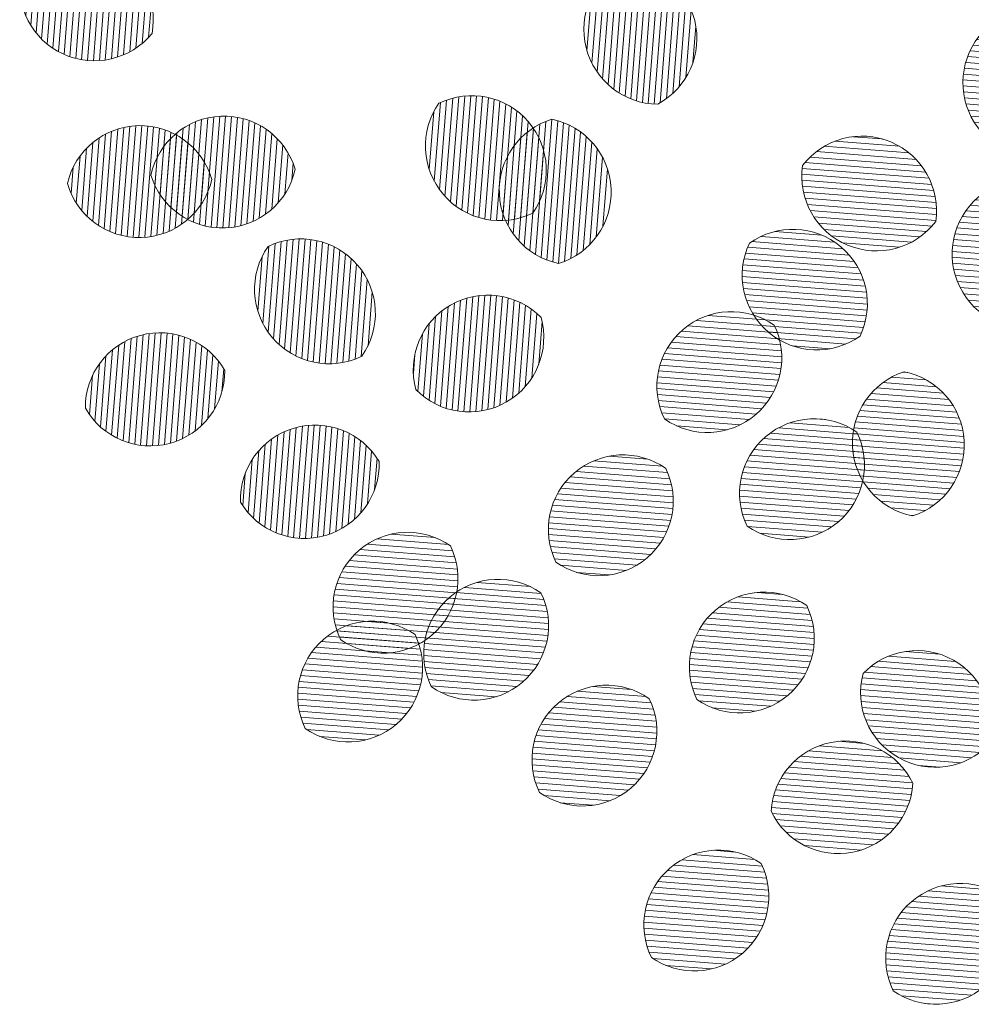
# Model space of a CAD drawing. Header units: metres. Extents: x 196651 to 397723, y 354703 to 710691.
# Tile 1 of 256: x 197861.79 to 197863.38, y 354703.01 to 354704.66. Entities that reach past the tile are written whole.
import ezdxf

# ---------------------------------------------------------------- set-up
doc = ezdxf.new("R2010")
doc.units = ezdxf.units.M
doc.header["$MEASUREMENT"] = 0
doc.layers.add('0_Ontwerplijnen_bomen', color=7, linetype='Continuous', lineweight=40)
doc.layers.add('N-WE-GR-BOOM-PRESENTATIE-S', color=90, linetype='Continuous', lineweight=5)
pattern_1 = [(85.53142594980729, (0, 0), (-0.01995502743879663, 0.001559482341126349), [])]
pattern_2 = [(175.5314259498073, (0, 0), (-0.001559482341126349, -0.01995502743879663), [])]

# ---------------------------------------------------------------- blocks, each defined once
blk = doc.blocks.new('BOOM_PRESENTATIE')
at = {"layer": 'N-WE-GR-BOOM-PRESENTATIE-S'}
h = blk.add_hatch(dxfattribs=at)
h.set_pattern_fill('ANSI31', color=98, scale=0.006304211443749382, angle=40.53142594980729, style=0)
h.set_pattern_definition(pattern_1)
edge = h.paths.add_edge_path()
edge.add_arc((-3.510398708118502, -0.4038431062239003), 0.25216845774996, 169.7771322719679, 245.2996200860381)
edge.add_arc((-3.510398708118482, -0.4038431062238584), 0.2521684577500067, 245.299620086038, 320.822107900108)
edge.add_arc((-3.563085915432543, -0.5183913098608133), 0.2521684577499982, 349.7771322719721, 425.2996200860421)
edge.add_arc((-3.563085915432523, -0.5183913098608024), 0.2521684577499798, 65.29962008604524, 140.8221079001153)
h = blk.add_hatch(dxfattribs=at)
h.set_pattern_fill('ANSI31', color=106, scale=0.006304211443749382, angle=40.53142594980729, style=0)
h.set_pattern_definition(pattern_1)
edge = h.paths.add_edge_path()
edge.add_arc((-1.602727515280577, -0.5504164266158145), 0.2521684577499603, 118.4514437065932, 193.9739315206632)
edge.add_arc((-1.602727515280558, -0.55041642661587), 0.2521684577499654, 193.9739315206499, 269.49641933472)
edge.add_arc((-1.725080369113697, -0.5808632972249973), 0.2521684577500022, 298.4514437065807, 373.9739315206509)
edge.add_arc((-1.72508036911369, -0.5808632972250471), 0.2521684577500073, 13.9739315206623, 89.49641933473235)
h = blk.add_hatch(dxfattribs=at)
h.set_pattern_fill('ANSI31', color=60, scale=0.006304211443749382, angle=130.5314259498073, style=0)
h.set_pattern_definition(pattern_2)
edge = h.paths.add_edge_path()
edge.add_arc((-0.4277707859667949, -0.7976534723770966), 0.2521684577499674, 316.8764723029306, 392.3989601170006)
edge.add_arc((-0.4277707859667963, -0.7976534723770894), 0.2521684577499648, 32.39896011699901, 107.9214479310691)
edge.add_arc((-0.3213131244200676, -0.7300960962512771), 0.2521684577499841, 136.8764723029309, 212.3989601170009)
edge.add_arc((-0.3213131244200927, -0.7300960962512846), 0.2521684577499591, 212.3989601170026, 287.9214479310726)
h = blk.add_hatch(dxfattribs=at)
h.set_pattern_fill('ANSI31', color=98, scale=0.006304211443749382, angle=40.53142594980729, style=0)
h.set_pattern_definition(pattern_1)
edge = h.paths.add_edge_path()
edge.add_arc((-2.138396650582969, -0.9441318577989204), 0.2521684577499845, 145.0089381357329, 220.531425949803)
edge.add_arc((-2.138396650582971, -0.9441318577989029), 0.2521684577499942, 220.5314259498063, 296.0539137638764)
edge.add_arc((-2.234226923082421, -1.026069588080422), 0.2521684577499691, 325.0089381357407, 400.5314259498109)
edge.add_arc((-2.234226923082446, -1.026069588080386), 0.2521684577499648, 40.53142594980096, 116.053913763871)
h = blk.add_hatch(dxfattribs=at)
h.set_pattern_fill('ANSI31', color=98, scale=0.006304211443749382, angle=40.53142594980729, style=0)
h.set_pattern_definition(pattern_1)
edge = h.paths.add_edge_path()
edge.add_arc((-3.077466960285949, -0.9691685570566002), 0.2521684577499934, 196.8431200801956, 272.3656078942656)
edge.add_arc((-3.077466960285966, -0.9691685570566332), 0.2521684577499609, 272.3656078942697, 347.8880957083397)
edge.add_arc((-3.07226271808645, -1.095145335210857), 0.2521684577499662, 16.84312008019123, 92.36560789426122)
edge.add_arc((-3.072262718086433, -1.095145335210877), 0.2521684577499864, 92.36560789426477, 167.8880957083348)
h = blk.add_hatch(dxfattribs=at)
h.set_pattern_fill('ANSI31', color=106, scale=0.006304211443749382, angle=40.53142594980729, style=0)
h.set_pattern_definition(pattern_1)
edge = h.paths.add_edge_path()
edge.add_arc((-1.888884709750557, -1.09441961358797), 0.2521684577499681, 107.1425814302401, 182.6650692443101)
edge.add_arc((-1.888884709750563, -1.094419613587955), 0.2521684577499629, 182.6650692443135, 258.1875570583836)
edge.add_arc((-2.014832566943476, -1.100282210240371), 0.252168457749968, 287.1425814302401, 362.6650692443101)
edge.add_arc((-2.014832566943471, -1.100282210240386), 0.2521684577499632, 2.665069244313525, 78.18755705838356)
h = blk.add_hatch(dxfattribs=at)
h.set_pattern_fill('ANSI31', color=98, scale=0.006304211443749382, angle=40.53142594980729, style=0)
h.set_pattern_definition(pattern_1)
edge = h.paths.add_edge_path()
edge.add_arc((-3.35878692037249, -1.001144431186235), 0.25216845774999, 196.0092300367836, 271.5317178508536)
edge.add_arc((-3.3587869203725, -1.001144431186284), 0.252168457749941, 271.531717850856, 347.0542056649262)
edge.add_arc((-3.355416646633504, -1.12718360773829), 0.2521684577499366, 16.0092300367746, 91.53171785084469)
edge.add_arc((-3.355416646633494, -1.127183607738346), 0.2521684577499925, 91.53171785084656, 167.0542056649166)
h = blk.add_hatch(dxfattribs=at)
h.set_pattern_fill('ANSI31', color=54, scale=0.006304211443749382, angle=130.5314259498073, style=0)
h.set_pattern_definition(pattern_2)
edge = h.paths.add_edge_path()
edge.add_arc((-0.9148823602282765, -1.162693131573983), 0.252168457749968, 351.5816616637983, 427.1041494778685)
edge.add_arc((-0.9148823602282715, -1.162693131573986), 0.2521684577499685, 67.10414947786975, 142.6266372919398)
edge.add_arc((-0.8658283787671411, -1.046542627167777), 0.2521684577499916, 171.5816616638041, 247.1041494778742)
edge.add_arc((-0.8658283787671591, -1.046542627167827), 0.2521684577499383, 247.1041494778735, 322.6266372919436)
h = blk.add_hatch(dxfattribs=at)
h.set_pattern_fill('ANSI31', color=54, scale=0.006304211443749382, angle=130.5314259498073, style=0)
h.set_pattern_definition(pattern_2)
edge = h.paths.add_edge_path()
edge.add_arc((-0.4752724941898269, -1.354469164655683), 0.2521684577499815, 305.7132664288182, 381.2357542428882)
edge.add_arc((-0.4752724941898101, -1.354469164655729), 0.2521684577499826, 21.23575424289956, 96.75824205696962)
edge.add_arc((-0.3577496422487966, -1.308800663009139), 0.2521684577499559, 125.7132664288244, 201.2357542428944)
edge.add_arc((-0.357749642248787, -1.308800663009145), 0.2521684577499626, 201.2357542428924, 276.7582420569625)
h = blk.add_hatch(dxfattribs=at)
h.set_pattern_fill('ANSI31', color=54, scale=0.006304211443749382, angle=130.5314259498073, style=0)
h.set_pattern_definition(pattern_2)
edge = h.paths.add_edge_path()
edge.add_arc((-1.067565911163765, -1.381245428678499), 0.2521684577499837, 154.4742554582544, 229.9967432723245)
edge.add_arc((-1.067565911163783, -1.381245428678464), 0.2521684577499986, 229.9967432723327, 305.5192310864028)
edge.add_arc((-1.148616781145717, -1.477826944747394), 0.2521684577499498, 334.4742554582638, 409.996743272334)
edge.add_arc((-1.148616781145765, -1.477826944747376), 0.2521684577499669, 49.99674327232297, 125.519231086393)
h = blk.add_hatch(dxfattribs=at)
h.set_pattern_fill('ANSI31', color=98, scale=0.006304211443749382, angle=40.53142594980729, style=0)
h.set_pattern_definition(pattern_1)
edge = h.paths.add_edge_path()
edge.add_arc((-2.716321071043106, -1.428258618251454), 0.2521684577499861, 145.0089381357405, 220.5314259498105)
edge.add_arc((-2.716321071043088, -1.428258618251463), 0.2521684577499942, 220.5314259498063, 296.0539137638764)
edge.add_arc((-2.812151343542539, -1.510196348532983), 0.2521684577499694, 325.0089381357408, 400.5314259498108)
edge.add_arc((-2.812151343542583, -1.510196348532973), 0.2521684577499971, 40.53142594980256, 116.0539137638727)
h = blk.add_hatch(dxfattribs=at)
h.set_pattern_fill('ANSI31', color=98, scale=0.006304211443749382, angle=40.53142594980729, style=0)
h.set_pattern_definition(pattern_1)
edge = h.paths.add_edge_path()
edge.add_arc((-2.242707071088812, -1.590962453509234), 0.2521684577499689, 224.466478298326, 299.988966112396)
edge.add_arc((-2.242707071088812, -1.590962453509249), 0.2521684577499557, 299.9889661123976, 375.5114539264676)
edge.add_arc((-2.179685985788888, -1.700166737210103), 0.2521684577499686, 44.46647829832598, 119.9889661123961)
edge.add_arc((-2.179685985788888, -1.700166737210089), 0.2521684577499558, 119.9889661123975, 195.5114539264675)
h = blk.add_hatch(dxfattribs=at)
h.set_pattern_fill('ANSI31', color=106, scale=0.006304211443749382, angle=130.5314259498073, style=0)
h.set_pattern_definition(pattern_2)
edge = h.paths.add_edge_path()
edge.add_arc((-1.437776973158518, -1.660267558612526), 0.2521684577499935, 235.0089381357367, 310.5314259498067)
edge.add_arc((-1.437776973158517, -1.660267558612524), 0.2521684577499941, 310.5314259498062, 386.0539137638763)
edge.add_arc((-1.355839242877, -1.756097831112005), 0.2521684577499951, 55.00893813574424, 130.5314259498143)
edge.add_arc((-1.355839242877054, -1.756097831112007), 0.2521684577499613, 130.5314259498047, 206.0539137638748)
h = blk.add_hatch(dxfattribs=at)
h.set_pattern_fill('ANSI31', color=98, scale=0.006304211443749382, angle=40.53142594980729, style=0)
h.set_pattern_definition(pattern_1)
edge = h.paths.add_edge_path()
edge.add_arc((-3.321385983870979, -1.705773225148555), 0.2521684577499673, 209.5942214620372, 285.1167092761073)
edge.add_arc((-3.321385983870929, -1.705773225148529), 0.2521684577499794, 285.1167092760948, 360.6391970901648)
edge.add_arc((-3.288504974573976, -1.827494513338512), 0.2521684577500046, 29.59422146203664, 105.1167092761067)
edge.add_arc((-3.288504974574, -1.827494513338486), 0.252168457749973, 105.1167092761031, 180.6391970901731)
h = blk.add_hatch(dxfattribs=at)
h.set_pattern_fill('ANSI31', color=54, scale=0.006304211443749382, angle=130.5314259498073, style=0)
h.set_pattern_definition(pattern_2)
edge = h.paths.add_edge_path()
edge.add_arc((-0.8207541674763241, -1.954656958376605), 0.2521684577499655, 287.853573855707, 363.376061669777)
edge.add_arc((-0.820754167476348, -1.954656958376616), 0.25216845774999, 3.376061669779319, 78.89854948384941)
edge.add_arc((-0.6948887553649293, -1.947231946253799), 0.252168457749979, 107.8535738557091, 183.3760616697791)
edge.add_arc((-0.6948887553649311, -1.947231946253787), 0.2521684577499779, 183.3760616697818, 258.8985494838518)
h = blk.add_hatch(dxfattribs=at)
h.set_pattern_fill('ANSI31', color=98, scale=0.006304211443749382, angle=40.53142594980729, style=0)
h.set_pattern_definition(pattern_1)
edge = h.paths.add_edge_path()
edge.add_arc((-2.799384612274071, -2.01859907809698), 0.2521684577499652, 210.8566809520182, 286.3791687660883)
edge.add_arc((-2.799384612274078, -2.018599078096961), 0.2521684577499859, 286.3791687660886, 361.9016565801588)
edge.add_arc((-2.763829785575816, -2.13956637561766), 0.2521684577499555, 30.85668095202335, 106.3791687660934)
edge.add_arc((-2.763829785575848, -2.139566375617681), 0.2521684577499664, 106.3791687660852, 181.9016565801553)
h = blk.add_hatch(dxfattribs=at)
h.set_pattern_fill('ANSI31', color=106, scale=0.006304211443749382, angle=130.5314259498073, style=0)
h.set_pattern_definition(pattern_2)
edge = h.paths.add_edge_path()
edge.add_arc((-1.158217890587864, -2.022366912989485), 0.2521684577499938, 235.0089381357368, 310.5314259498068)
edge.add_arc((-1.158217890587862, -2.022366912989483), 0.2521684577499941, 310.5314259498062, 386.0539137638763)
edge.add_arc((-1.076280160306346, -2.118197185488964), 0.2521684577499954, 55.00893813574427, 130.5314259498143)
edge.add_arc((-1.076280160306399, -2.118197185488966), 0.2521684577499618, 130.5314259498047, 206.0539137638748)
h = blk.add_hatch(dxfattribs=at)
h.set_pattern_fill('ANSI31', color=106, scale=0.006304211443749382, angle=130.5314259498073, style=0)
h.set_pattern_definition(pattern_2)
edge = h.paths.add_edge_path()
edge.add_arc((-1.804945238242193, -2.144527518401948), 0.2521684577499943, 235.0089381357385, 310.5314259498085)
edge.add_arc((-1.8049452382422, -2.144527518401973), 0.2521684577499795, 310.5314259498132, 386.0539137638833)
edge.add_arc((-1.723007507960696, -2.240357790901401), 0.2521684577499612, 55.00893813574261, 130.5314259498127)
edge.add_arc((-1.723007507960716, -2.240357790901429), 0.2521684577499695, 130.5314259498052, 206.0539137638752)
h = blk.add_hatch(dxfattribs=at)
h.set_pattern_fill('ANSI31', color=98, scale=0.006304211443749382, angle=130.5314259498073, style=0)
h.set_pattern_definition(pattern_2)
edge = h.paths.add_edge_path()
edge.add_arc((-2.532748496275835, -2.406142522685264), 0.2521684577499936, 235.0089381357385, 310.5314259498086)
edge.add_arc((-2.53274849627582, -2.406142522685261), 0.2521684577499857, 310.5314259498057, 386.0539137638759)
edge.add_arc((-2.450810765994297, -2.501972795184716), 0.2521684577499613, 55.00893813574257, 130.5314259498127)
edge.add_arc((-2.450810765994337, -2.50197279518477), 0.2521684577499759, 130.5314259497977, 206.0539137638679)
h = blk.add_hatch(dxfattribs=at)
h.set_pattern_fill('ANSI31', color=98, scale=0.006304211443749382, angle=130.5314259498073, style=0)
h.set_pattern_definition(pattern_2)
edge = h.paths.add_edge_path()
edge.add_arc((-2.226548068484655, -2.565123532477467), 0.2521684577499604, 235.008938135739, 310.531425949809)
edge.add_arc((-2.226548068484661, -2.565123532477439), 0.2521684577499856, 310.5314259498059, 386.0539137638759)
edge.add_arc((-2.144610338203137, -2.660953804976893), 0.2521684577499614, 55.00893813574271, 130.5314259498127)
edge.add_arc((-2.144610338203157, -2.660953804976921), 0.2521684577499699, 130.5314259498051, 206.0539137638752)
h = blk.add_hatch(dxfattribs=at)
h.set_pattern_fill('ANSI31', color=106, scale=0.006304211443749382, angle=130.5314259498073, style=0)
h.set_pattern_definition(pattern_2)
edge = h.paths.add_edge_path()
edge.add_arc((-1.328129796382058, -2.608476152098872), 0.2521684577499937, 235.0089381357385, 310.5314259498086)
edge.add_arc((-1.328129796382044, -2.60847615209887), 0.2521684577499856, 310.5314259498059, 386.0539137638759)
edge.add_arc((-1.24619206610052, -2.704306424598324), 0.2521684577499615, 55.00893813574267, 130.5314259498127)
edge.add_arc((-1.24619206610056, -2.704306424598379), 0.2521684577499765, 130.5314259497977, 206.0539137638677)
h = blk.add_hatch(dxfattribs=at)
h.set_pattern_fill('ANSI31', color=98, scale=0.006304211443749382, angle=130.5314259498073, style=0)
h.set_pattern_definition(pattern_2)
edge = h.paths.add_edge_path()
edge.add_arc((-2.652479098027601, -2.706670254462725), 0.2521684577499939, 235.0089381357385, 310.5314259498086)
edge.add_arc((-2.652479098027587, -2.706670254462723), 0.2521684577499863, 310.5314259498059, 386.0539137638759)
edge.add_arc((-2.570541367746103, -2.802500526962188), 0.252168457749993, 55.00893813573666, 130.5314259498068)
edge.add_arc((-2.570541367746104, -2.80250052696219), 0.2521684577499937, 130.5314259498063, 206.0539137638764)
h = blk.add_hatch(dxfattribs=at)
h.set_pattern_fill('ANSI31', color=106, scale=0.006304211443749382, angle=130.5314259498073, style=0)
h.set_pattern_definition(pattern_2)
edge = h.paths.add_edge_path()
edge.add_arc((-0.6671886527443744, -2.792084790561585), 0.2521684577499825, 164.9981011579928, 240.5205889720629)
edge.add_arc((-0.6671886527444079, -2.792084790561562), 0.2521684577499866, 240.520588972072, 316.0430767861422)
edge.add_arc((-0.7292360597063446, -2.901845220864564), 0.2521684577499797, 344.9981011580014, 420.5205889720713)
edge.add_arc((-0.7292360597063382, -2.901845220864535), 0.2521684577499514, 60.5205889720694, 136.0430767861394)
h = blk.add_hatch(dxfattribs=at)
h.set_pattern_fill('ANSI31', color=98, scale=0.006304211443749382, angle=130.5314259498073, style=0)
h.set_pattern_definition(pattern_2)
edge = h.paths.add_edge_path()
edge.add_arc((-1.860276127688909, -2.923213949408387), 0.2521684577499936, 235.0089381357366, 310.5314259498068)
edge.add_arc((-1.860276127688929, -2.923213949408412), 0.2521684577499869, 310.5314259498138, 386.0539137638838)
edge.add_arc((-1.778338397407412, -3.01904422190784), 0.2521684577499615, 55.00893813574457, 130.5314259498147)
edge.add_arc((-1.778338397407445, -3.019044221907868), 0.252168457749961, 130.5314259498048, 206.0539137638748)
h = blk.add_hatch(dxfattribs=at)
h.set_pattern_fill('ANSI31', color=98, scale=0.006304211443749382, angle=130.5314259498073, style=0)
h.set_pattern_definition(pattern_2)
edge = h.paths.add_edge_path()
edge.add_arc((-0.9700873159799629, -3.207477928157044), 0.2521684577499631, 25.65895816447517, 101.1814459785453)
edge.add_arc((-0.970087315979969, -3.20747792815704), 0.2521684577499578, 101.1814459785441, 176.7039337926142)
edge.add_arc((-0.9945371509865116, -3.08378702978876), 0.2521684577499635, 205.6589581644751, 281.1814459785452)
edge.add_arc((-0.9945371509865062, -3.083787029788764), 0.2521684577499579, 281.1814459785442, 356.7039337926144)
h = blk.add_hatch(dxfattribs=at)
h.set_pattern_fill('ANSI31', color=98, scale=0.006304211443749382, angle=130.5314259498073, style=0)
h.set_pattern_definition(pattern_2)
edge = h.paths.add_edge_path()
edge.add_arc((-1.481882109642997, -3.480677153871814), 0.2521684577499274, 235.0089381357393, 310.5314259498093)
edge.add_arc((-1.481882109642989, -3.480677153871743), 0.2521684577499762, 310.5314259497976, 386.0539137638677)
edge.add_arc((-1.399944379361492, -3.57650742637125), 0.2521684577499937, 55.00893813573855, 130.5314259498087)
edge.add_arc((-1.399944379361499, -3.576507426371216), 0.2521684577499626, 130.5314259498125, 206.0539137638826)
h = blk.add_hatch(dxfattribs=at)
h.set_pattern_fill('ANSI31', color=98, scale=0.006304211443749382, angle=130.5314259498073, style=0)
h.set_pattern_definition(pattern_2)
edge = h.paths.add_edge_path()
edge.add_arc((-0.6642348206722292, -3.593286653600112), 0.2521684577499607, 235.008938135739, 310.531425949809)
edge.add_arc((-0.6642348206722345, -3.593286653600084), 0.2521684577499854, 310.5314259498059, 386.0539137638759)
edge.add_arc((-0.5822970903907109, -3.689116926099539), 0.2521684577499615, 55.00893813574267, 130.5314259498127)
edge.add_arc((-0.5822970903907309, -3.689116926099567), 0.2521684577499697, 130.5314259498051, 206.0539137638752)
at = {"layer": 'N-WE-GR-BOOM-PRESENTATIE-S', "color": 98}
for points in [[(-3.758563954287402, -0.3590888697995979, 0.3419987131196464), (-3.615773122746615, -0.632939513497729, 0.3419987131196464), (-3.314920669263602, -0.5631455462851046, 0.3419987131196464), (-3.45771150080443, -0.2892949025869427, 0.3419987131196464)], [(-2.344983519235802, -0.7995261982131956, 0.3419987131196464), (-2.33005719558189, -1.10800731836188, 0.3419987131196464), (-2.02764005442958, -1.17067524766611, 0.3419987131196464), (-2.042566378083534, -0.862194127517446, 0.3419987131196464)], [(-3.318817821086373, -1.04223491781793, 0.3419987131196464), (-3.067058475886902, -1.221122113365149, 0.3419987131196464), (-2.830911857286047, -1.022078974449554, 0.3419987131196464), (-3.082671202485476, -0.8431917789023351, 0.3419987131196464)], [(-3.60117559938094, -1.07069052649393, 0.3419987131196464), (-3.352046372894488, -1.253222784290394, 0.3419987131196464), (-3.113027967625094, -1.057637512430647, 0.3419987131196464), (-3.362157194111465, -0.8751052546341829, 0.3419987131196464)], [(-2.922907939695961, -1.283652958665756, 0.3419987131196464), (-2.907981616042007, -1.59213407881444, 0.3419987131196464), (-2.605564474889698, -1.65480200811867, 0.3419987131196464), (-2.620490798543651, -1.346320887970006, 0.3419987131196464)], [(-2.422669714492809, -1.767604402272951, 0.3419987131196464), (-2.116664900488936, -1.809371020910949, 0.3419987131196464), (-1.999723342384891, -1.523524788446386, 0.3419987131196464), (-2.305728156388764, -1.481758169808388, 0.3419987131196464)], [(-3.540657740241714, -1.830307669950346, 0.3419987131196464), (-3.255623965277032, -1.949215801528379, 0.3419987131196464), (-3.069233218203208, -1.702960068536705, 0.3419987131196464), (-3.354266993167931, -1.584051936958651, 0.3419987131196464)], [(-3.01585936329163, -2.147934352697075, 0.3419987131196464), (-2.728274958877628, -2.260533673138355, 0.3419987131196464), (-2.547355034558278, -2.01023110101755, 0.3419987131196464), (-2.834939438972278, -1.897631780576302, 0.3419987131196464)], [(-2.677354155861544, -2.612729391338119, 0.3419987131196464), (-2.36887303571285, -2.597803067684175, 0.3419987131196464), (-2.30620510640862, -2.295385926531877, 0.3419987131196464), (-2.614686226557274, -2.31031225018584, 0.3419987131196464)], [(-2.371153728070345, -2.771710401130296, 0.3419987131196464), (-2.062672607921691, -2.756784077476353, 0.3419987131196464), (-2.000004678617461, -2.454366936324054, 0.3419987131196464), (-2.308485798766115, -2.469293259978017, 0.3419987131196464)], [(-2.797084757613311, -2.913257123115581, 0.3419987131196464), (-2.488603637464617, -2.898330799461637, 0.3419987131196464), (-2.425935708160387, -2.595913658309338, 0.3419987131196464), (-2.734416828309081, -2.610839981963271, 0.3419987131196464)], [(-2.004881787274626, -3.129800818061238, 0.3419987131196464), (-1.696400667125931, -3.114874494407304, 0.3419987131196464), (-1.633732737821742, -2.812457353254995, 0.3419987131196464), (-1.942213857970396, -2.82738367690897, 0.3419987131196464)], [(-0.7427858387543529, -3.098285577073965, 0.3419987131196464), (-1.01898698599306, -2.960096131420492, 0.3419987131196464), (-1.221838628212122, -3.192979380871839, 0.3419987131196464), (-0.9456374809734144, -3.331168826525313, 0.3419987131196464)], [(-1.626487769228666, -3.687264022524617, 0.3419987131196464), (-1.318006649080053, -3.672337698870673, 0.3419987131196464), (-1.255338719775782, -3.369920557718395, 0.3419987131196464), (-1.563819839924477, -3.384846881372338, 0.3419987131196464)], [(-0.8088404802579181, -3.799873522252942, 0.3419987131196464), (-0.5003593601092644, -3.784947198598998, 0.3419987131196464), (-0.4376914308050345, -3.482530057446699, 0.3419987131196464), (-0.7461725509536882, -3.497456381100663, 0.3419987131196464)]]:
    blk.add_lwpolyline(points, format="xyb", close=True, dxfattribs=at)
at = {"layer": 'N-WE-GR-BOOM-PRESENTATIE-S', "color": 106}
for points in [[(-1.722864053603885, -0.3287045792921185, 0.3419987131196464), (-1.847433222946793, -0.6113101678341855, 0.3419987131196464), (-1.604943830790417, -0.8025751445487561, 0.3419987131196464), (-1.480374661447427, -0.5199695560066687, 0.3419987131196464)], [(-1.963211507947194, -0.853453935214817, 0.3419987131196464), (-2.140780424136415, -1.106144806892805, 0.3419987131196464), (-1.940505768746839, -1.341247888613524, 0.3419987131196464), (-1.762936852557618, -1.088557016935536, 0.3419987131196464)], [(-1.582382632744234, -1.866854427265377, 0.3419987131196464), (-1.27390151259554, -1.851928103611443, 0.3419987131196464), (-1.21123358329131, -1.549510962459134, 0.3419987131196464), (-1.519714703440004, -1.564437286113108, 0.3419987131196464)], [(-1.30282355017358, -2.228953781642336, 0.3419987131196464), (-0.9943424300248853, -2.214027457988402, 0.3419987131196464), (-0.9316745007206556, -1.911610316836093, 0.3419987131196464), (-1.24015562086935, -1.926536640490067, 0.3419987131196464)], [(-1.949550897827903, -2.351114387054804, 0.3419987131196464), (-1.641069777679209, -2.336188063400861, 0.3419987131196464), (-1.57840184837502, -2.033770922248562, 0.3419987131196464), (-1.886882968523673, -2.048697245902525, 0.3419987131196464)], [(-1.472735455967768, -2.815063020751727, 0.3419987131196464), (-1.164254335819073, -2.800136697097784, 0.3419987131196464), (-1.101586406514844, -2.497719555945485, 0.3419987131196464), (-1.410067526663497, -2.512645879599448, 0.3419987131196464)], [(-0.910762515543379, -2.726810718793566, 0.3419987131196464), (-0.7912834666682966, -3.011605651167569, 0.3419987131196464), (-0.4856621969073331, -2.967119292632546, 0.3419987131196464), (-0.6051412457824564, -2.682324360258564, 0.3419987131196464)]]:
    blk.add_lwpolyline(points, format="xyb", close=True, dxfattribs=at)
at = {"layer": 'N-WE-GR-BOOM-PRESENTATIE-S', "color": 60}
blk.add_lwpolyline([(-0.24371765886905, -0.9700291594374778, 0.3419987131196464), (-0.2148554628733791, -0.6625387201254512, 0.3419987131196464), (-0.5053662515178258, -0.5577204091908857, 0.3419987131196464), (-0.5342284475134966, -0.8652108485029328, 0.3419987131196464)], format="xyb", close=True, dxfattribs=at)
at = {"layer": 'N-WE-GR-BOOM-PRESENTATIE-S', "color": 54}
for points in [[(-0.6654308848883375, -1.199610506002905, 0.3419987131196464), (-0.8167743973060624, -0.9303921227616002, 0.3419987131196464), (-1.115279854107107, -1.009625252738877, 0.3419987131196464), (-0.9639363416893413, -1.278843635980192, 0.3419987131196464)], [(-0.3280743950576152, -1.559216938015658, 0.3419987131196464), (-0.2402267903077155, -1.263132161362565, 0.3419987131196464), (-0.5049477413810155, -1.1040528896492, 0.3419987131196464), (-0.5927953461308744, -1.400137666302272, 0.3419987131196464)], [(-1.29512064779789, -1.272581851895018, 0.3419987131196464), (-1.229667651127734, -1.574408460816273, 0.3419987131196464), (-0.9210620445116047, -1.586490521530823, 0.3419987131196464), (-0.9865150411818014, -1.284663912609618, 0.3419987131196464)], [(-0.7434429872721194, -2.194681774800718, 0.3419987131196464), (-0.5690233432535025, -1.939806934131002, 0.3419987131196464), (-0.7721999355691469, -1.707207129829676, 0.3419987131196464), (-0.9466195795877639, -1.962081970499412, 0.3419987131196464)]]:
    blk.add_lwpolyline(points, format="xyb", close=True, dxfattribs=at)

msp = doc.modelspace()

# ---------------------------------------------------------------- block references
at = {"layer": '0_Ontwerplijnen_bomen', "xscale": 0.495, "yscale": 0.495, "zscale": 0.495}
msp.add_blockref('BOOM_PRESENTATIE', (197863.6536486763, 354704.9173733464), dxfattribs=at)

doc.saveas('drawing.dxf')
